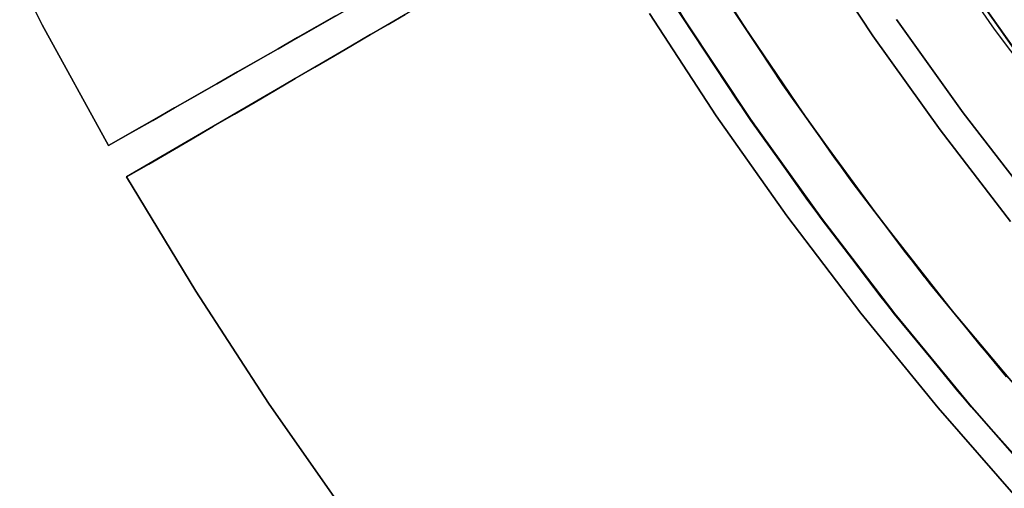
# Model space of a CAD drawing. Header units: millimetres. Extents: x -267 to 897, y -4167 to -3150.
# Tile 25 of 177: x 236 to 257, y -3567 to -3557. Entities that reach past the tile are written whole.
import ezdxf

# ---------------------------------------------------------------- set-up
doc = ezdxf.new("R2010")
doc.units = ezdxf.units.MM
doc.layers.add('1', color=7, linetype='Continuous')

msp = doc.modelspace()

# ---------------------------------------------------------------- linework, layer by layer
at = {"layer": '1', "color": 29, "true_color": 0x4d342b}
for p, q in [((238.142, -3560.05, 85.657), (248.061, -3554.383, 85.657)), ((248.061, -3554.383, 85.657), (238.142, -3560.05, 85.657)), ((235.38, -3554.809, 85.657), (236.717, -3557.453, 85.657)), ((236.717, -3557.453, 85.657), (235.38, -3554.809, 85.657)), ((235.38, -3554.809, 79.568), (236.717, -3557.453, 79.568)), ((236.717, -3557.453, 82.612), (235.38, -3554.809, 82.612)), ((235.38, -3554.809, 79.568), (236.717, -3557.453, 79.568)), ((248.398, -3554.967, 85.657), (238.53, -3560.722, 85.657)), ((248.398, -3554.967, 85.657), (238.53, -3560.722, 85.657)), ((256.162, -3555.938, 80.562), (257.53, -3557.881, 80.562)), ((257.53, -3557.881, 80.562), (256.162, -3555.938, 80.562)), ((257.599, -3557.975, 62.462), (256.206, -3556.002, 62.462)), ((256.206, -3556.002, 62.462), (257.599, -3557.975, 62.462)), ((257.599, -3557.975, 71.512), (256.206, -3556.002, 71.512)), ((251.658, -3559.096, 66.264), (250.23, -3556.916, 66.264)), ((251.658, -3559.096, 66.264), (250.23, -3556.916, 66.264)), ((250.23, -3556.916, 54.462), (251.658, -3559.096, 54.462)), ((251.658, -3559.096, 60.363), (250.23, -3556.916, 60.363)), ((251.658, -3559.096, 54.462), (250.23, -3556.916, 54.462)), ((251.199, -3559.409, 85.657), (249.76, -3557.212, 85.657)), ((249.76, -3557.212, 85.657), (251.199, -3559.409, 85.657)), ((242.615, -3557.494, 77.13), (243.016, -3557.265, 76.792)), ((243.016, -3557.265, 76.792), (242.615, -3557.494, 77.13)), ((244.147, -3557.446, 76.069), (244.514, -3557.232, 75.685)), ((244.514, -3557.232, 75.685), (244.147, -3557.446, 76.069)), ((236.717, -3557.453, 85.657), (238.142, -3560.05, 85.657)), ((238.142, -3560.05, 85.657), (236.717, -3557.453, 85.657)), ((236.717, -3557.453, 79.568), (238.142, -3560.05, 79.568)), ((238.142, -3560.05, 82.612), (236.717, -3557.453, 82.612)), ((236.717, -3557.453, 79.568), (238.142, -3560.05, 79.568)), ((242.204, -3557.729, 77.452), (242.615, -3557.494, 77.13)), ((242.615, -3557.494, 77.13), (242.204, -3557.729, 77.452)), ((243.768, -3557.667, 76.438), (244.147, -3557.446, 76.069)), ((244.147, -3557.446, 76.069), (243.768, -3557.667, 76.438)), ((241.783, -3557.969, 77.757), (242.204, -3557.729, 77.452)), ((242.204, -3557.729, 77.452), (241.783, -3557.969, 77.757)), ((243.379, -3557.894, 76.792), (243.768, -3557.667, 76.438)), ((243.768, -3557.667, 76.438), (243.379, -3557.894, 76.792)), ((241.353, -3558.215, 78.046), (241.783, -3557.969, 77.757)), ((241.783, -3557.969, 77.757), (241.353, -3558.215, 78.046)), ((242.98, -3558.127, 77.13), (243.379, -3557.894, 76.792)), ((243.379, -3557.894, 76.792), (242.98, -3558.127, 77.13)), ((240.915, -3558.465, 78.317), (241.353, -3558.215, 78.046)), ((241.353, -3558.215, 78.046), (240.915, -3558.465, 78.317)), ((242.571, -3558.365, 77.452), (242.98, -3558.127, 77.13)), ((242.98, -3558.127, 77.13), (242.571, -3558.365, 77.452)), ((240.47, -3558.72, 78.571), (240.915, -3558.465, 78.317)), ((240.915, -3558.465, 78.317), (240.47, -3558.72, 78.571)), ((242.152, -3558.61, 77.757), (242.571, -3558.365, 77.452)), ((242.571, -3558.365, 77.452), (242.152, -3558.61, 77.757)), ((241.725, -3558.859, 78.046), (242.152, -3558.61, 77.757)), ((242.152, -3558.61, 77.757), (241.725, -3558.859, 78.046)), ((240.017, -3558.979, 78.807), (240.47, -3558.72, 78.571)), ((240.47, -3558.72, 78.571), (240.017, -3558.979, 78.807)), ((241.289, -3559.113, 78.317), (241.725, -3558.859, 78.046)), ((241.725, -3558.859, 78.046), (241.289, -3559.113, 78.317)), ((239.557, -3559.241, 79.025), (240.017, -3558.979, 78.807)), ((240.017, -3558.979, 78.807), (239.557, -3559.241, 79.025)), ((240.846, -3559.371, 78.571), (241.289, -3559.113, 78.317)), ((241.289, -3559.113, 78.317), (240.846, -3559.371, 78.571)), ((253.162, -3561.225, 66.264), (251.658, -3559.096, 66.264)), ((253.162, -3561.225, 66.264), (251.658, -3559.096, 66.264)), ((251.658, -3559.096, 54.462), (253.162, -3561.225, 54.462)), ((253.162, -3561.225, 60.363), (251.658, -3559.096, 60.363)), ((253.162, -3561.225, 54.462), (251.658, -3559.096, 54.462)), ((239.091, -3559.508, 79.225), (239.557, -3559.241, 79.025)), ((239.557, -3559.241, 79.025), (239.091, -3559.508, 79.225)), ((238.619, -3559.777, 79.406), (239.091, -3559.508, 79.225)), ((239.091, -3559.508, 79.225), (238.619, -3559.777, 79.406)), ((240.395, -3559.634, 78.807), (240.846, -3559.371, 78.571)), ((240.846, -3559.371, 78.571), (240.395, -3559.634, 78.807)), ((252.714, -3561.554, 85.657), (251.199, -3559.409, 85.657)), ((251.199, -3559.409, 85.657), (252.714, -3561.554, 85.657)), ((239.938, -3559.901, 79.025), (240.395, -3559.634, 78.807)), ((240.395, -3559.634, 78.807), (239.938, -3559.901, 79.025)), ((238.142, -3560.05, 79.568), (238.619, -3559.777, 79.406)), ((238.619, -3559.777, 79.406), (238.142, -3560.05, 79.568)), ((239.474, -3560.172, 79.225), (239.938, -3559.901, 79.025)), ((239.938, -3559.901, 79.025), (239.474, -3560.172, 79.225)), ((238.142, -3560.05, 85.657), (238.142, -3560.05, 79.568)), ((238.142, -3560.05, 79.568), (238.142, -3560.05, 85.657)), ((239.005, -3560.445, 79.406), (239.474, -3560.172, 79.225)), ((239.474, -3560.172, 79.225), (239.005, -3560.445, 79.406)), ((238.53, -3560.722, 79.568), (239.005, -3560.445, 79.406)), ((239.005, -3560.445, 79.406), (238.53, -3560.722, 79.568)), ((238.53, -3560.722, 85.657), (240.015, -3563.174, 85.657)), ((238.53, -3560.722, 85.657), (238.53, -3560.722, 79.568)), ((238.53, -3560.722, 85.657), (238.53, -3560.722, 79.568)), ((238.53, -3560.722, 79.568), (240.015, -3563.174, 79.568)), ((240.015, -3563.174, 85.657), (238.53, -3560.722, 85.657)), ((240.015, -3563.174, 82.612), (238.53, -3560.722, 82.612)), ((238.53, -3560.722, 79.568), (240.015, -3563.174, 79.568)), ((254.739, -3563.301, 66.264), (253.162, -3561.225, 66.264)), ((254.739, -3563.301, 66.264), (253.162, -3561.225, 66.264)), ((253.162, -3561.225, 54.462), (254.739, -3563.301, 54.462)), ((254.739, -3563.301, 60.363), (253.162, -3561.225, 60.363)), ((254.739, -3563.301, 54.462), (253.162, -3561.225, 54.462)), ((254.303, -3563.645, 85.657), (252.714, -3561.554, 85.657)), ((252.714, -3561.554, 85.657), (254.303, -3563.645, 85.657)), ((240.015, -3563.174, 85.657), (241.58, -3565.576, 85.657)), ((240.015, -3563.174, 79.568), (241.58, -3565.576, 79.568)), ((241.58, -3565.576, 85.657), (240.015, -3563.174, 85.657)), ((241.58, -3565.576, 82.612), (240.015, -3563.174, 82.612)), ((240.015, -3563.174, 79.568), (241.58, -3565.576, 79.568)), ((256.387, -3565.321, 66.264), (254.739, -3563.301, 66.264)), ((256.387, -3565.321, 66.264), (254.739, -3563.301, 66.264)), ((254.739, -3563.301, 54.462), (256.387, -3565.321, 54.462)), ((256.387, -3565.321, 60.363), (254.739, -3563.301, 60.363)), ((256.387, -3565.321, 54.462), (254.739, -3563.301, 54.462)), ((255.963, -3565.679, 85.657), (254.303, -3563.645, 85.657)), ((254.303, -3563.645, 85.657), (255.963, -3565.679, 85.657)), ((258.104, -3567.282, 66.264), (256.387, -3565.321, 66.264)), ((258.104, -3567.282, 66.264), (256.387, -3565.321, 66.264)), ((256.387, -3565.321, 54.462), (258.104, -3567.282, 54.462)), ((258.104, -3567.282, 60.363), (256.387, -3565.321, 60.363)), ((258.104, -3567.282, 54.462), (256.387, -3565.321, 54.462)), ((241.58, -3565.576, 85.657), (243.223, -3567.925, 85.657)), ((241.58, -3565.576, 79.568), (243.223, -3567.925, 79.568)), ((243.223, -3567.925, 85.657), (241.58, -3565.576, 85.657)), ((243.223, -3567.925, 82.612), (241.58, -3565.576, 82.612)), ((241.58, -3565.576, 79.568), (243.223, -3567.925, 79.568)), ((257.693, -3567.655, 85.657), (255.963, -3565.679, 85.657)), ((255.963, -3565.679, 85.657), (257.693, -3567.655, 85.657))]:
    msp.add_line(p, q, dxfattribs=at)
at = {"layer": '1', "color": 250, "true_color": 0x111111}
for p, q in [((249.148, -3555.147, 31.002), (250.507, -3557.351, 31.002)), ((250.507, -3557.351, 49.991), (249.148, -3555.147, 49.991)), ((250.507, -3557.351, 40.496), (249.148, -3555.147, 40.496)), ((250.507, -3557.351, 31.002), (249.148, -3555.147, 31.002)), ((250.507, -3557.351, 49.991), (249.148, -3555.147, 49.991)), ((251.797, -3557.481, 51.002), (250.447, -3555.346, 51.002)), ((251.797, -3557.481, 51.002), (250.447, -3555.346, 51.002)), ((255.797, -3555.568, 51.002), (257.171, -3557.55, 51.002)), ((255.797, -3555.568, 51.002), (257.171, -3557.55, 51.002)), ((256.467, -3556.383, 67.3), (257.863, -3558.334, 67.3)), ((257.863, -3558.334, 76.8), (256.467, -3556.383, 76.8)), ((257.863, -3558.334, 72.05), (256.467, -3556.383, 72.05)), ((257.863, -3558.334, 76.8), (256.467, -3556.383, 76.8)), ((257.863, -3558.334, 67.3), (256.467, -3556.383, 67.3)), ((251.349, -3556.812, 31.002), (252.764, -3558.939, 31.002)), ((252.764, -3558.939, 31.002), (251.349, -3556.812, 31.002)), ((250.507, -3557.351, 31.002), (251.941, -3559.507, 31.002)), ((251.941, -3559.507, 49.991), (250.507, -3557.351, 49.991)), ((251.941, -3559.507, 40.496), (250.507, -3557.351, 40.496)), ((251.941, -3559.507, 31.002), (250.507, -3557.351, 31.002)), ((251.941, -3559.507, 49.991), (250.507, -3557.351, 49.991)), ((253.218, -3559.57, 51.002), (251.797, -3557.481, 51.002)), ((253.218, -3559.57, 51.002), (251.797, -3557.481, 51.002)), ((257.171, -3557.55, 51.002), (258.613, -3559.482, 51.002)), ((257.171, -3557.55, 51.002), (258.613, -3559.482, 51.002)), ((252.764, -3558.939, 31.002), (254.251, -3561.016, 31.002)), ((254.251, -3561.016, 31.002), (252.764, -3558.939, 31.002)), ((251.941, -3559.507, 31.002), (253.448, -3561.612, 31.002)), ((253.448, -3561.612, 49.991), (251.941, -3559.507, 49.991)), ((253.448, -3561.612, 40.496), (251.941, -3559.507, 40.496)), ((253.448, -3561.612, 31.002), (251.941, -3559.507, 31.002)), ((253.448, -3561.612, 49.991), (251.941, -3559.507, 49.991)), ((254.71, -3561.609, 51.002), (253.218, -3559.57, 51.002)), ((254.71, -3561.609, 51.002), (253.218, -3559.57, 51.002)), ((254.251, -3561.016, 31.002), (255.809, -3563.041, 31.002)), ((255.809, -3563.041, 31.002), (254.251, -3561.016, 31.002)), ((253.448, -3561.612, 31.002), (255.027, -3563.664, 31.002)), ((255.027, -3563.664, 49.991), (253.448, -3561.612, 49.991)), ((255.027, -3563.664, 40.496), (253.448, -3561.612, 40.496)), ((255.027, -3563.664, 31.002), (253.448, -3561.612, 31.002)), ((255.027, -3563.664, 49.991), (253.448, -3561.612, 49.991)), ((256.271, -3563.596, 51.002), (254.71, -3561.609, 51.002)), ((256.271, -3563.596, 51.002), (254.71, -3561.609, 51.002)), ((255.809, -3563.041, 31.002), (257.436, -3565.01, 31.002)), ((257.436, -3565.01, 31.002), (255.809, -3563.041, 31.002)), ((255.027, -3563.664, 31.002), (256.676, -3565.66, 31.002)), ((256.676, -3565.66, 49.991), (255.027, -3563.664, 49.991)), ((256.676, -3565.66, 40.496), (255.027, -3563.664, 40.496)), ((256.676, -3565.66, 31.002), (255.027, -3563.664, 31.002)), ((256.676, -3565.66, 49.991), (255.027, -3563.664, 49.991)), ((257.898, -3565.528, 51.002), (256.271, -3563.596, 51.002)), ((257.898, -3565.528, 51.002), (256.271, -3563.596, 51.002)), ((256.676, -3565.66, 31.002), (258.393, -3567.598, 31.002)), ((258.393, -3567.598, 49.991), (256.676, -3565.66, 49.991)), ((258.393, -3567.598, 40.496), (256.676, -3565.66, 40.496)), ((258.393, -3567.598, 31.002), (256.676, -3565.66, 31.002)), ((258.393, -3567.598, 49.991), (256.676, -3565.66, 49.991))]:
    msp.add_line(p, q, dxfattribs=at)
at = {"layer": '1', "color": 7, "true_color": 0xffffff}
for p, q in [((249.157, -3555.142, 30.316), (250.515, -3557.346, 30.316)), ((249.157, -3555.142, 29.475), (250.515, -3557.346, 29.475)), ((250.515, -3557.346, 30.316), (249.157, -3555.142, 30.316)), ((250.515, -3557.346, 29.895), (249.157, -3555.142, 29.895)), ((250.515, -3557.346, 29.475), (249.157, -3555.142, 29.475)), ((253.193, -3555.631, 16.136), (254.565, -3557.695, 16.136)), ((254.565, -3557.695, 16.136), (253.193, -3555.631, 16.136)), ((252.282, -3558.224, 31.002), (250.895, -3556.086, 31.002)), ((252.282, -3558.224, 31.002), (250.895, -3556.086, 31.002)), ((252.631, -3558.747, 31.002), (251.221, -3556.611, 31.002)), ((250.515, -3557.346, 30.316), (251.948, -3559.502, 30.316)), ((250.515, -3557.346, 29.475), (251.948, -3559.502, 29.475)), ((251.948, -3559.502, 30.316), (250.515, -3557.346, 30.316)), ((251.948, -3559.502, 29.895), (250.515, -3557.346, 29.895)), ((251.948, -3559.502, 29.475), (250.515, -3557.346, 29.475)), ((256.504, -3559.343, 31.002), (255.073, -3557.345, 31.002)), ((255.073, -3557.345, 31.002), (256.504, -3559.343, 31.002)), ((254.565, -3557.695, 16.136), (256.009, -3559.711, 16.136)), ((256.009, -3559.711, 16.136), (254.565, -3557.695, 16.136)), ((253.741, -3560.314, 31.002), (252.282, -3558.224, 31.002)), ((253.741, -3560.314, 31.002), (252.282, -3558.224, 31.002)), ((254.115, -3560.833, 31.002), (252.631, -3558.747, 31.002)), ((258.003, -3561.291, 31.002), (256.504, -3559.343, 31.002)), ((256.504, -3559.343, 31.002), (258.003, -3561.291, 31.002)), ((251.948, -3559.502, 30.316), (253.456, -3561.607, 30.316)), ((251.948, -3559.502, 29.475), (253.456, -3561.607, 29.475)), ((253.456, -3561.607, 30.316), (251.948, -3559.502, 30.316)), ((253.456, -3561.607, 29.895), (251.948, -3559.502, 29.895)), ((253.456, -3561.607, 29.475), (251.948, -3559.502, 29.475)), ((256.009, -3559.711, 16.136), (257.52, -3561.676, 16.136)), ((257.52, -3561.676, 16.136), (256.009, -3559.711, 16.136)), ((255.271, -3562.352, 31.002), (253.741, -3560.314, 31.002)), ((255.271, -3562.352, 31.002), (253.741, -3560.314, 31.002)), ((255.67, -3562.866, 31.002), (254.115, -3560.833, 31.002)), ((253.456, -3561.607, 30.316), (255.035, -3563.658, 30.316)), ((253.456, -3561.607, 29.475), (255.035, -3563.658, 29.475)), ((255.035, -3563.658, 30.316), (253.456, -3561.607, 30.316)), ((255.035, -3563.658, 29.895), (253.456, -3561.607, 29.895)), ((255.035, -3563.658, 29.475), (253.456, -3561.607, 29.475)), ((256.871, -3564.336, 31.002), (255.271, -3562.352, 31.002)), ((256.871, -3564.336, 31.002), (255.271, -3562.352, 31.002)), ((255.035, -3563.658, 30.316), (256.683, -3565.654, 30.316)), ((255.035, -3563.658, 29.475), (256.683, -3565.654, 29.475)), ((256.683, -3565.654, 30.316), (255.035, -3563.658, 30.316)), ((256.683, -3565.654, 29.895), (255.035, -3563.658, 29.895)), ((256.683, -3565.654, 29.475), (255.035, -3563.658, 29.475)), ((258.538, -3566.264, 31.002), (256.871, -3564.336, 31.002)), ((258.538, -3566.264, 31.002), (256.871, -3564.336, 31.002)), ((256.683, -3565.654, 30.316), (258.4, -3567.592, 30.316)), ((256.683, -3565.654, 29.475), (258.4, -3567.592, 29.475)), ((258.4, -3567.592, 30.316), (256.683, -3565.654, 30.316)), ((258.4, -3567.592, 29.895), (256.683, -3565.654, 29.895)), ((258.4, -3567.592, 29.475), (256.683, -3565.654, 29.475))]:
    msp.add_line(p, q, dxfattribs=at)

doc.saveas('drawing.dxf')
